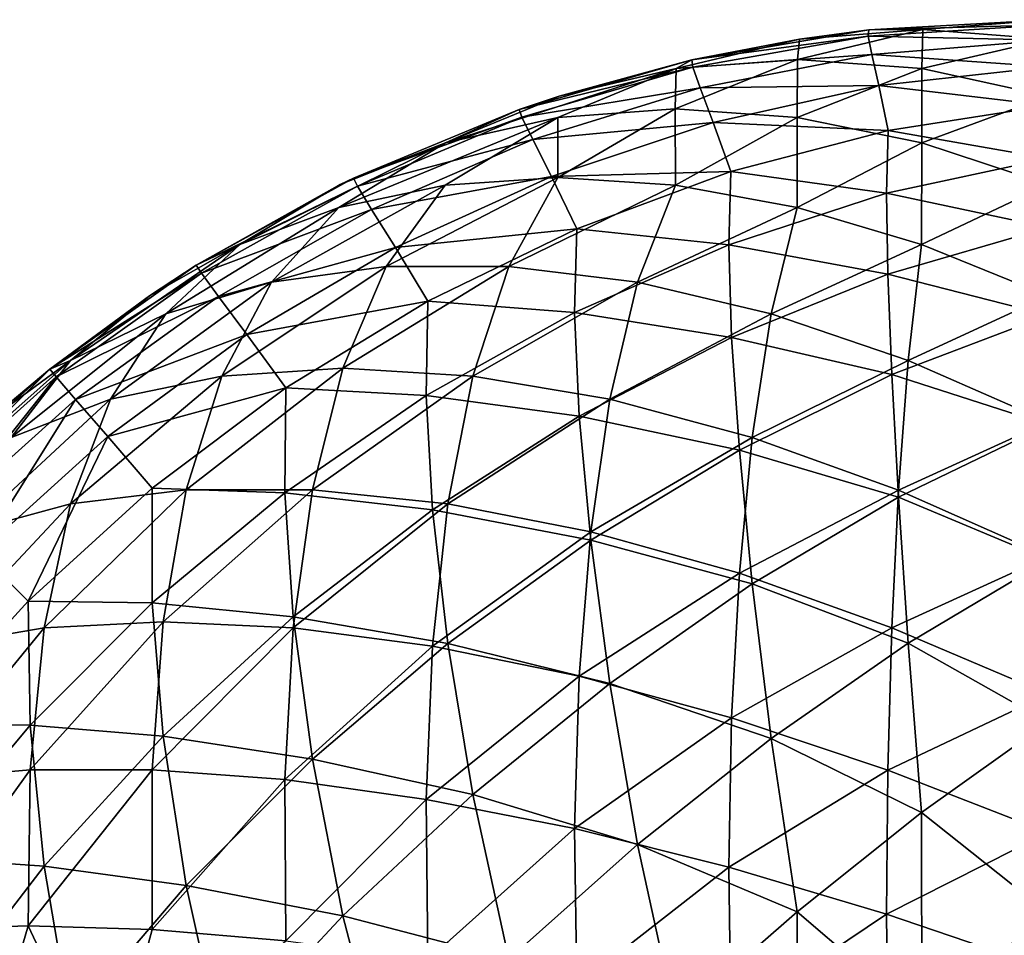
# Model space of a CAD drawing. Extents: x -551 to 551, y -297 to 194.
# Tile 43 of 163: x -550.28 to -549.05, y 193.36 to 194.5. Entities that reach past the tile are written whole.
import ezdxf

# ---------------------------------------------------------------- set-up
doc = ezdxf.new("R2010")
doc.units = 0
doc.header["$LTSCALE"] = 70.117983
for name, color, linetype in [('142', 7, 'CONTINUOUS'), ('149', 7, 'CONTINUOUS'), ('152', 7, 'CONTINUOUS')]:
    doc.layers.add(name, color=color, linetype=linetype)

msp = doc.modelspace()

# ---------------------------------------------------------------- linework, layer by layer
at = {"layer": '142', "color": 7, "linetype": 'CONTINUOUS'}
for points in [[(-549, 194.5, 44.5), (-549, 194.5, 3.5), (-549.2239, 194.4874, 3.5), (-549, 194.5, 44.5)], [(-549, 194.5, 44.5), (-549.2239, 194.4874, 3.5), (-549.2239, 194.4874, 44.5), (-549, 194.5, 44.5)], [(-549.2239, 194.4874, 3.5), (-549.445, 194.4499, 3.5), (-549.2239, 194.4874, 44.5), (-549.2239, 194.4874, 3.5)], [(-549.2239, 194.4874, 44.5), (-549.445, 194.4499, 3.5), (-549.3105, 194.4757, 44.5), (-549.2239, 194.4874, 44.5)], [(-549.3105, 194.4757, 44.5), (-549.445, 194.4499, 3.5), (-549.445, 194.4499, 44.5), (-549.3105, 194.4757, 44.5)], [(-549.445, 194.4499, 3.5), (-549.6606, 194.3878, 3.5), (-549.445, 194.4499, 44.5), (-549.445, 194.4499, 3.5)], [(-549.445, 194.4499, 44.5), (-549.6606, 194.3878, 3.5), (-549.6106, 194.4045, 44.5), (-549.445, 194.4499, 44.5)], [(-549.6106, 194.4045, 44.5), (-549.6606, 194.3878, 3.5), (-549.6606, 194.3878, 44.5), (-549.6106, 194.4045, 44.5)], [(-549.6606, 194.3878, 3.5), (-549.8678, 194.3019, 3.5), (-549.6606, 194.3878, 44.5), (-549.6606, 194.3878, 3.5)], [(-549.6606, 194.3878, 44.5), (-549.8678, 194.3019, 3.5), (-549.8678, 194.3019, 44.5), (-549.6606, 194.3878, 44.5)], [(-549.8678, 194.3019, 3.5), (-550.0641, 194.1934, 3.5), (-549.8678, 194.3019, 44.5), (-549.8678, 194.3019, 3.5)], [(-549.8678, 194.3019, 44.5), (-550.0641, 194.1934, 3.5), (-549.8841, 194.294, 44.5), (-549.8678, 194.3019, 44.5)], [(-549.8841, 194.294, 44.5), (-550.0641, 194.1934, 3.5), (-550.0641, 194.1934, 44.5), (-549.8841, 194.294, 44.5)], [(-550.0641, 194.1934, 3.5), (-550.247, 194.0637, 3.5), (-550.0641, 194.1934, 44.5), (-550.0641, 194.1934, 3.5)], [(-550.0641, 194.1934, 44.5), (-550.247, 194.0637, 3.5), (-550.1226, 194.1553, 44.5), (-550.0641, 194.1934, 44.5)], [(-550.1226, 194.1553, 44.5), (-550.247, 194.0637, 3.5), (-550.247, 194.0637, 44.5), (-550.1226, 194.1553, 44.5)], [(-550.247, 194.0637, 3.5), (-550.4142, 193.9142, 3.5), (-550.247, 194.0637, 44.5), (-550.247, 194.0637, 3.5)], [(-550.247, 194.0637, 44.5), (-550.4142, 193.9142, 3.5), (-550.3255, 193.9977, 44.5), (-550.247, 194.0637, 44.5)]]:
    msp.add_3dface(points, dxfattribs=at)
at = {"layer": '149', "color": 7, "linetype": 'CONTINUOUS'}
for points in [[(-549, 194.5, 3.5), (-549, 194.4937, 3.3408), (-549.2239, 194.4874, 3.5), (-549, 194.5, 3.5)], [(-549.445, 194.4499, 3.5), (-549.2239, 194.4874, 3.5), (-549.2245, 194.4796, 3.3244), (-549.445, 194.4499, 3.5)], [(-549, 194.4937, 3.3408), (-549, 194.4743, 3.1802), (-549.2245, 194.4796, 3.3244), (-549, 194.4937, 3.3408)], [(-549.2239, 194.4874, 3.5), (-549, 194.4937, 3.3408), (-549.2245, 194.4796, 3.3244), (-549.2239, 194.4874, 3.5)], [(-549.4437, 194.4409, 3.31), (-549.445, 194.4499, 3.5), (-549.2245, 194.4796, 3.3244), (-549.4437, 194.4409, 3.31)], [(-549.4437, 194.4409, 3.31), (-549.2245, 194.4796, 3.3244), (-549.2202, 194.4565, 3.1485), (-549.4437, 194.4409, 3.31)], [(-549.2245, 194.4796, 3.3244), (-549, 194.4743, 3.1802), (-549.2202, 194.4565, 3.1485), (-549.2245, 194.4796, 3.3244)], [(-549, 194.4743, 3.1802), (-549, 194.4412, 3.0185), (-549.2202, 194.4565, 3.1485), (-549, 194.4743, 3.1802)], [(-549.6606, 194.3878, 3.5), (-549.445, 194.4499, 3.5), (-549.4437, 194.4409, 3.31), (-549.6606, 194.3878, 3.5)], [(-549.4437, 194.4409, 3.31), (-549.2202, 194.4565, 3.1485), (-549.4346, 194.415, 3.1206), (-549.4437, 194.4409, 3.31)], [(-549.2202, 194.4565, 3.1485), (-549.2112, 194.4177, 2.9729), (-549.4346, 194.415, 3.1206), (-549.2202, 194.4565, 3.1485)], [(-549, 194.4412, 3.0185), (-549.2112, 194.4177, 2.9729), (-549.2202, 194.4565, 3.1485), (-549, 194.4412, 3.0185)], [(-549.6573, 194.3781, 3.298), (-549.6606, 194.3878, 3.5), (-549.4437, 194.4409, 3.31), (-549.6573, 194.3781, 3.298)], [(-549.6573, 194.3781, 3.298), (-549.4437, 194.4409, 3.31), (-549.4346, 194.415, 3.1206), (-549.6573, 194.3781, 3.298)], [(-549, 194.4412, 3.0185), (-549, 194.3929, 2.8544), (-549.2112, 194.4177, 2.9729), (-549, 194.4412, 3.0185)], [(-549.6573, 194.3781, 3.298), (-549.4346, 194.415, 3.1206), (-549.6438, 194.3502, 3.0973), (-549.6573, 194.3781, 3.298)], [(-549.4346, 194.415, 3.1206), (-549.4182, 194.3718, 2.933), (-549.6438, 194.3502, 3.0973), (-549.4346, 194.415, 3.1206)], [(-549.2112, 194.4177, 2.9729), (-549.4182, 194.3718, 2.933), (-549.4346, 194.415, 3.1206), (-549.2112, 194.4177, 2.9729)], [(-549.2112, 194.4177, 2.9729), (-549.1997, 194.3618, 2.7974), (-549.4182, 194.3718, 2.933), (-549.2112, 194.4177, 2.9729)], [(-549, 194.3929, 2.8544), (-549.1997, 194.3618, 2.7974), (-549.2112, 194.4177, 2.9729), (-549, 194.3929, 2.8544)], [(-549.8678, 194.3019, 3.5), (-549.6606, 194.3878, 3.5), (-549.6573, 194.3781, 3.298), (-549.8678, 194.3019, 3.5)], [(-549, 194.3929, 2.8544), (-549, 194.3268, 2.6859), (-549.1997, 194.3618, 2.7974), (-549, 194.3929, 2.8544)], [(-549.8628, 194.2919, 3.2885), (-549.8678, 194.3019, 3.5), (-549.6573, 194.3781, 3.298), (-549.8628, 194.2919, 3.2885)], [(-549.8628, 194.2919, 3.2885), (-549.6573, 194.3781, 3.298), (-549.6438, 194.3502, 3.0973), (-549.8628, 194.2919, 3.2885)], [(-549.4182, 194.3718, 2.933), (-549.6204, 194.3041, 2.8997), (-549.6438, 194.3502, 3.0973), (-549.4182, 194.3718, 2.933)], [(-549.4182, 194.3718, 2.933), (-549.3964, 194.3103, 2.7479), (-549.6204, 194.3041, 2.8997), (-549.4182, 194.3718, 2.933)], [(-549.1997, 194.3618, 2.7974), (-549.3964, 194.3103, 2.7479), (-549.4182, 194.3718, 2.933), (-549.1997, 194.3618, 2.7974)], [(-549.8628, 194.2919, 3.2885), (-549.6438, 194.3502, 3.0973), (-549.8452, 194.263, 3.0788), (-549.8628, 194.2919, 3.2885)], [(-549.6438, 194.3502, 3.0973), (-549.6204, 194.3041, 2.8997), (-549.8452, 194.263, 3.0788), (-549.6438, 194.3502, 3.0973)], [(-549.1997, 194.3618, 2.7974), (-549.2017, 194.2832, 2.6172), (-549.3964, 194.3103, 2.7479), (-549.1997, 194.3618, 2.7974)], [(-549, 194.3268, 2.6859), (-549.2017, 194.2832, 2.6172), (-549.1997, 194.3618, 2.7974), (-549, 194.3268, 2.6859)], [(-549, 194.3268, 2.6859), (-549, 194.2406, 2.5149), (-549.2017, 194.2832, 2.6172), (-549, 194.3268, 2.6859)], [(-550.0641, 194.1934, 3.5), (-549.8678, 194.3019, 3.5), (-549.8628, 194.2919, 3.2885), (-550.0641, 194.1934, 3.5)], [(-549.6204, 194.3041, 2.8997), (-549.8153, 194.2154, 2.8734), (-549.8452, 194.263, 3.0788), (-549.6204, 194.3041, 2.8997)], [(-549.6204, 194.3041, 2.8997), (-549.5888, 194.2389, 2.7067), (-549.8153, 194.2154, 2.8734), (-549.6204, 194.3041, 2.8997)], [(-549.3964, 194.3103, 2.7479), (-549.5888, 194.2389, 2.7067), (-549.6204, 194.3041, 2.8997), (-549.3964, 194.3103, 2.7479)], [(-549.3964, 194.3103, 2.7479), (-549.3989, 194.2187, 2.5582), (-549.5888, 194.2389, 2.7067), (-549.3964, 194.3103, 2.7479)], [(-549.2017, 194.2832, 2.6172), (-549.3989, 194.2187, 2.5582), (-549.3964, 194.3103, 2.7479), (-549.2017, 194.2832, 2.6172)], [(-550.0575, 194.1834, 3.2816), (-550.0641, 194.1934, 3.5), (-549.8628, 194.2919, 3.2885), (-550.0575, 194.1834, 3.2816)], [(-550.0575, 194.1834, 3.2816), (-549.8628, 194.2919, 3.2885), (-549.8452, 194.263, 3.0788), (-550.0575, 194.1834, 3.2816)], [(-549.2017, 194.2832, 2.6172), (-549.2002, 194.1824, 2.4372), (-549.3989, 194.2187, 2.5582), (-549.2017, 194.2832, 2.6172)], [(-549, 194.2406, 2.5149), (-549.2002, 194.1824, 2.4372), (-549.2017, 194.2832, 2.6172), (-549, 194.2406, 2.5149)], [(-550.0575, 194.1834, 3.2816), (-549.8452, 194.263, 3.0788), (-550.0363, 194.1545, 3.0655), (-550.0575, 194.1834, 3.2816)], [(-549.8452, 194.263, 3.0788), (-549.8153, 194.2154, 2.8734), (-550.0363, 194.1545, 3.0655), (-549.8452, 194.263, 3.0788)], [(-549, 194.2406, 2.5149), (-549, 194.131, 2.3425), (-549.2002, 194.1824, 2.4372), (-549, 194.2406, 2.5149)], [(-549.5888, 194.2389, 2.7067), (-549.7747, 194.1485, 2.6741), (-549.8153, 194.2154, 2.8734), (-549.5888, 194.2389, 2.7067)], [(-549.5888, 194.2389, 2.7067), (-549.5914, 194.1342, 2.5102), (-549.7747, 194.1485, 2.6741), (-549.5888, 194.2389, 2.7067)], [(-549.3989, 194.2187, 2.5582), (-549.5914, 194.1342, 2.5102), (-549.5888, 194.2389, 2.7067), (-549.3989, 194.2187, 2.5582)], [(-549.8153, 194.2154, 2.8734), (-550.0008, 194.1067, 2.8544), (-550.0363, 194.1545, 3.0655), (-549.8153, 194.2154, 2.8734)], [(-549.8153, 194.2154, 2.8734), (-549.7747, 194.1485, 2.6741), (-550.0008, 194.1067, 2.8544), (-549.8153, 194.2154, 2.8734)], [(-549.3989, 194.2187, 2.5582), (-549.3953, 194.1033, 2.3717), (-549.5914, 194.1342, 2.5102), (-549.3989, 194.2187, 2.5582)], [(-549.2002, 194.1824, 2.4372), (-549.3953, 194.1033, 2.3717), (-549.3989, 194.2187, 2.5582), (-549.2002, 194.1824, 2.4372)], [(-550.247, 194.0637, 3.5), (-550.0641, 194.1934, 3.5), (-550.0575, 194.1834, 3.2816), (-550.247, 194.0637, 3.5)], [(-550.2391, 194.054, 3.2775), (-550.247, 194.0637, 3.5), (-550.0575, 194.1834, 3.2816), (-550.2391, 194.054, 3.2775)], [(-550.2391, 194.054, 3.2775), (-550.0575, 194.1834, 3.2816), (-550.0363, 194.1545, 3.0655), (-550.2391, 194.054, 3.2775)], [(-549.2002, 194.1824, 2.4372), (-549.1952, 194.0567, 2.2596), (-549.3953, 194.1033, 2.3717), (-549.2002, 194.1824, 2.4372)], [(-549, 194.131, 2.3425), (-549.1952, 194.0567, 2.2596), (-549.2002, 194.1824, 2.4372), (-549, 194.131, 2.3425)], [(-550.2391, 194.054, 3.2775), (-550.0363, 194.1545, 3.0655), (-550.2149, 194.0258, 3.0574), (-550.2391, 194.054, 3.2775)], [(-550.0363, 194.1545, 3.0655), (-550.0008, 194.1067, 2.8544), (-550.2149, 194.0258, 3.0574), (-550.0363, 194.1545, 3.0655)], [(-549.7747, 194.1485, 2.6741), (-549.9522, 194.0401, 2.6506), (-550.0008, 194.1067, 2.8544), (-549.7747, 194.1485, 2.6741)], [(-549.7747, 194.1485, 2.6741), (-549.777, 194.0307, 2.4737), (-549.9522, 194.0401, 2.6506), (-549.7747, 194.1485, 2.6741)], [(-549.5914, 194.1342, 2.5102), (-549.777, 194.0307, 2.4737), (-549.7747, 194.1485, 2.6741), (-549.5914, 194.1342, 2.5102)], [(-549.5914, 194.1342, 2.5102), (-549.5857, 194.0048, 2.3199), (-549.777, 194.0307, 2.4737), (-549.5914, 194.1342, 2.5102)], [(-549.3953, 194.1033, 2.3717), (-549.5857, 194.0048, 2.3199), (-549.5914, 194.1342, 2.5102), (-549.3953, 194.1033, 2.3717)], [(-549, 194.131, 2.3425), (-549, 193.994, 2.1703), (-549.1952, 194.0567, 2.2596), (-549, 194.131, 2.3425)], [(-550.0008, 194.1067, 2.8544), (-550.1746, 193.9793, 2.8429), (-550.2149, 194.0258, 3.0574), (-550.0008, 194.1067, 2.8544)], [(-550.0008, 194.1067, 2.8544), (-549.9522, 194.0401, 2.6506), (-550.1746, 193.9793, 2.8429), (-550.0008, 194.1067, 2.8544)], [(-549.3953, 194.1033, 2.3717), (-549.3856, 193.9625, 2.1914), (-549.5857, 194.0048, 2.3199), (-549.3953, 194.1033, 2.3717)], [(-549.1952, 194.0567, 2.2596), (-549.3856, 193.9625, 2.1914), (-549.3953, 194.1033, 2.3717), (-549.1952, 194.0567, 2.2596)], [(-550.4142, 193.9142, 3.5), (-550.247, 194.0637, 3.5), (-550.4053, 193.9053, 3.2761), (-550.4142, 193.9142, 3.5)], [(-550.4053, 193.9053, 3.2761), (-550.247, 194.0637, 3.5), (-550.2391, 194.054, 3.2775), (-550.4053, 193.9053, 3.2761)], [(-549.1952, 194.0567, 2.2596), (-549.1869, 193.9035, 2.0875), (-549.3856, 193.9625, 2.1914), (-549.1952, 194.0567, 2.2596)], [(-549, 193.994, 2.1703), (-549.1869, 193.9035, 2.0875), (-549.1952, 194.0567, 2.2596), (-549, 193.994, 2.1703)], [(-550.4053, 193.9053, 3.2761), (-550.2391, 194.054, 3.2775), (-550.3787, 193.8787, 3.0547), (-550.4053, 193.9053, 3.2761)], [(-550.2391, 194.054, 3.2775), (-550.2149, 194.0258, 3.0574), (-550.3787, 193.8787, 3.0547), (-550.2391, 194.054, 3.2775)], [(-549.9522, 194.0401, 2.6506), (-550.1192, 193.9148, 2.6364), (-550.1746, 193.9793, 2.8429), (-549.9522, 194.0401, 2.6506)], [(-549.9522, 194.0401, 2.6506), (-549.9536, 193.9093, 2.4491), (-550.1192, 193.9148, 2.6364), (-549.9522, 194.0401, 2.6506)], [(-549.777, 194.0307, 2.4737), (-549.9536, 193.9093, 2.4491), (-549.9522, 194.0401, 2.6506), (-549.777, 194.0307, 2.4737)], [(-549.777, 194.0307, 2.4737), (-549.7689, 193.8879, 2.2824), (-549.9536, 193.9093, 2.4491), (-549.777, 194.0307, 2.4737)], [(-549.5857, 194.0048, 2.3199), (-549.7689, 193.8879, 2.2824), (-549.777, 194.0307, 2.4737), (-549.5857, 194.0048, 2.3199)], [(-550.2149, 194.0258, 3.0574), (-550.3347, 193.8347, 2.839), (-550.3787, 193.8787, 3.0547), (-550.2149, 194.0258, 3.0574)], [(-550.1746, 193.9793, 2.8429), (-550.3347, 193.8347, 2.839), (-550.2149, 194.0258, 3.0574), (-550.1746, 193.9793, 2.8429)], [(-549.5857, 194.0048, 2.3199), (-549.5712, 193.8501, 2.1396), (-549.7689, 193.8879, 2.2824), (-549.5857, 194.0048, 2.3199)], [(-549.3856, 193.9625, 2.1914), (-549.5712, 193.8501, 2.1396), (-549.5857, 194.0048, 2.3199), (-549.3856, 193.9625, 2.1914)], [(-549, 193.994, 2.1703), (-549, 193.8255, 2.0023), (-549.1869, 193.9035, 2.0875), (-549, 193.994, 2.1703)], [(-550.1746, 193.9793, 2.8429), (-550.274, 193.774, 2.6316), (-550.3347, 193.8347, 2.839), (-550.1746, 193.9793, 2.8429)], [(-550.1192, 193.9148, 2.6364), (-550.274, 193.774, 2.6316), (-550.1746, 193.9793, 2.8429), (-550.1192, 193.9148, 2.6364)], [(-549.3856, 193.9625, 2.1914), (-549.3694, 193.7953, 2.0216), (-549.5712, 193.8501, 2.1396), (-549.3856, 193.9625, 2.1914)], [(-549.1869, 193.9035, 2.0875), (-549.3694, 193.7953, 2.0216), (-549.3856, 193.9625, 2.1914), (-549.1869, 193.9035, 2.0875)], [(-550.1192, 193.9148, 2.6364), (-550.1191, 193.7716, 2.4367), (-550.274, 193.774, 2.6316), (-550.1192, 193.9148, 2.6364)], [(-549.9536, 193.9093, 2.4491), (-550.1191, 193.7716, 2.4367), (-550.1192, 193.9148, 2.6364), (-549.9536, 193.9093, 2.4491)], [(-549.9536, 193.9093, 2.4491), (-549.9428, 193.7542, 2.2597), (-550.1191, 193.7716, 2.4367), (-549.9536, 193.9093, 2.4491)], [(-549.7689, 193.8879, 2.2824), (-549.9428, 193.7542, 2.2597), (-549.9536, 193.9093, 2.4491), (-549.7689, 193.8879, 2.2824)], [(-549.1869, 193.9035, 2.0875), (-549.1749, 193.7212, 1.9258), (-549.3694, 193.7953, 2.0216), (-549.1869, 193.9035, 2.0875)], [(-549, 193.8255, 2.0023), (-549.1749, 193.7212, 1.9258), (-549.1869, 193.9035, 2.0875), (-549, 193.8255, 2.0023)], [(-549.7689, 193.8879, 2.2824), (-549.7497, 193.721, 2.1046), (-549.9428, 193.7542, 2.2597), (-549.7689, 193.8879, 2.2824)], [(-549.5712, 193.8501, 2.1396), (-549.7497, 193.721, 2.1046), (-549.7689, 193.8879, 2.2824), (-549.5712, 193.8501, 2.1396)], [(-549.5712, 193.8501, 2.1396), (-549.5474, 193.671, 1.9739), (-549.7497, 193.721, 2.1046), (-549.5712, 193.8501, 2.1396)], [(-549.3694, 193.7953, 2.0216), (-549.5474, 193.671, 1.9739), (-549.5712, 193.8501, 2.1396), (-549.3694, 193.7953, 2.0216)], [(-550.274, 193.774, 2.6316), (-550.4148, 193.6192, 2.6364), (-550.3347, 193.8347, 2.839), (-550.274, 193.774, 2.6316)], [(-549, 193.8255, 2.0023), (-549, 193.6226, 1.8447), (-549.1749, 193.7212, 1.9258), (-549, 193.8255, 2.0023)], [(-549.3694, 193.7953, 2.0216), (-549.3458, 193.6021, 1.8673), (-549.5474, 193.671, 1.9739), (-549.3694, 193.7953, 2.0216)], [(-549.1749, 193.7212, 1.9258), (-549.3458, 193.6021, 1.8673), (-549.3694, 193.7953, 2.0216), (-549.1749, 193.7212, 1.9258)], [(-550.274, 193.774, 2.6316), (-550.2716, 193.6191, 2.4367), (-550.4148, 193.6192, 2.6364), (-550.274, 193.774, 2.6316)], [(-550.1191, 193.7716, 2.4367), (-550.2716, 193.6191, 2.4367), (-550.274, 193.774, 2.6316), (-550.1191, 193.7716, 2.4367)], [(-550.1191, 193.7716, 2.4367), (-550.1052, 193.6052, 2.2521), (-550.2716, 193.6191, 2.4367), (-550.1191, 193.7716, 2.4367)], [(-549.9428, 193.7542, 2.2597), (-550.1052, 193.6052, 2.2521), (-550.1191, 193.7716, 2.4367), (-549.9428, 193.7542, 2.2597)], [(-549.9428, 193.7542, 2.2597), (-549.9189, 193.5766, 2.087), (-550.1052, 193.6052, 2.2521), (-549.9428, 193.7542, 2.2597)], [(-549.7497, 193.721, 2.1046), (-549.9189, 193.5766, 2.087), (-549.9428, 193.7542, 2.2597), (-549.7497, 193.721, 2.1046)], [(-549.7497, 193.721, 2.1046), (-549.7186, 193.5323, 1.945), (-549.9189, 193.5766, 2.087), (-549.7497, 193.721, 2.1046)], [(-549.5474, 193.671, 1.9739), (-549.7186, 193.5323, 1.945), (-549.7497, 193.721, 2.1046), (-549.5474, 193.671, 1.9739)], [(-549.1749, 193.7212, 1.9258), (-549.1581, 193.5097, 1.7808), (-549.3458, 193.6021, 1.8673), (-549.1749, 193.7212, 1.9258)], [(-549, 193.6226, 1.8447), (-549.1581, 193.5097, 1.7808), (-549.1749, 193.7212, 1.9258), (-549, 193.6226, 1.8447)], [(-549.5474, 193.671, 1.9739), (-549.5128, 193.4701, 1.8279), (-549.7186, 193.5323, 1.945), (-549.5474, 193.671, 1.9739)], [(-549.3458, 193.6021, 1.8673), (-549.5128, 193.4701, 1.8279), (-549.5474, 193.671, 1.9739), (-549.3458, 193.6021, 1.8673)], [(-550.2716, 193.6191, 2.4367), (-550.4093, 193.4536, 2.4491), (-550.4148, 193.6192, 2.6364), (-550.2716, 193.6191, 2.4367)], [(-550.2716, 193.6191, 2.4367), (-550.2542, 193.4428, 2.2597), (-550.4093, 193.4536, 2.4491), (-550.2716, 193.6191, 2.4367)], [(-550.1052, 193.6052, 2.2521), (-550.2542, 193.4428, 2.2597), (-550.2716, 193.6191, 2.4367), (-550.1052, 193.6052, 2.2521)], [(-549, 193.6226, 1.8447), (-549, 193.3841, 1.706), (-549.1581, 193.5097, 1.7808), (-549, 193.6226, 1.8447)], [(-550.1052, 193.6052, 2.2521), (-550.0766, 193.4189, 2.087), (-550.2542, 193.4428, 2.2597), (-550.1052, 193.6052, 2.2521)], [(-549.9189, 193.5766, 2.087), (-550.0766, 193.4189, 2.087), (-550.1052, 193.6052, 2.2521), (-549.9189, 193.5766, 2.087)], [(-549.3458, 193.6021, 1.8673), (-549.3133, 193.386, 1.7345), (-549.5128, 193.4701, 1.8279), (-549.3458, 193.6021, 1.8673)], [(-549.1581, 193.5097, 1.7808), (-549.3133, 193.386, 1.7345), (-549.3458, 193.6021, 1.8673), (-549.1581, 193.5097, 1.7808)], [(-549.9189, 193.5766, 2.087), (-549.8809, 193.3809, 1.9354), (-550.0766, 193.4189, 2.087), (-549.9189, 193.5766, 2.087)], [(-549.7186, 193.5323, 1.945), (-549.8809, 193.3809, 1.9354), (-549.9189, 193.5766, 2.087), (-549.7186, 193.5323, 1.945)], [(-549.7186, 193.5323, 1.945), (-549.6737, 193.3268, 1.8081), (-549.8809, 193.3809, 1.9354), (-549.7186, 193.5323, 1.945)], [(-549.5128, 193.4701, 1.8279), (-549.6737, 193.3268, 1.8081), (-549.7186, 193.5323, 1.945), (-549.5128, 193.4701, 1.8279)], [(-549.1581, 193.5097, 1.7808), (-549.1578, 193.2526, 1.6537), (-549.3133, 193.386, 1.7345), (-549.1581, 193.5097, 1.7808)], [(-549, 193.3841, 1.706), (-549.1578, 193.2526, 1.6537), (-549.1581, 193.5097, 1.7808), (-549, 193.3841, 1.706)], [(-549.5128, 193.4701, 1.8279), (-549.4652, 193.2531, 1.7065), (-549.6737, 193.3268, 1.8081), (-549.5128, 193.4701, 1.8279)], [(-549.3133, 193.386, 1.7345), (-549.4652, 193.2531, 1.7065), (-549.5128, 193.4701, 1.8279), (-549.3133, 193.386, 1.7345)], [(-550.2542, 193.4428, 2.2597), (-550.3879, 193.2689, 2.2824), (-550.4093, 193.4536, 2.4491), (-550.2542, 193.4428, 2.2597)], [(-550.2542, 193.4428, 2.2597), (-550.221, 193.2497, 2.1046), (-550.3879, 193.2689, 2.2824), (-550.2542, 193.4428, 2.2597)], [(-550.0766, 193.4189, 2.087), (-550.221, 193.2497, 2.1046), (-550.2542, 193.4428, 2.2597), (-550.0766, 193.4189, 2.087)], [(-550.0766, 193.4189, 2.087), (-550.0323, 193.2186, 1.945), (-550.221, 193.2497, 2.1046), (-550.0766, 193.4189, 2.087)], [(-549.8809, 193.3809, 1.9354), (-550.0323, 193.2186, 1.945), (-550.0766, 193.4189, 2.087), (-549.8809, 193.3809, 1.9354)], [(-549.8809, 193.3809, 1.9354), (-549.8268, 193.1737, 1.8081), (-550.0323, 193.2186, 1.945), (-549.8809, 193.3809, 1.9354)], [(-549.6737, 193.3268, 1.8081), (-549.8268, 193.1737, 1.8081), (-549.8809, 193.3809, 1.9354), (-549.6737, 193.3268, 1.8081)], [(-549.3133, 193.386, 1.7345), (-549.3134, 193.1125, 1.6221), (-549.4652, 193.2531, 1.7065), (-549.3133, 193.386, 1.7345)], [(-549.1578, 193.2526, 1.6537), (-549.3134, 193.1125, 1.6221), (-549.3133, 193.386, 1.7345), (-549.1578, 193.2526, 1.6537)], [(-549, 193.3841, 1.706), (-549, 193.1106, 1.5955), (-549.1578, 193.2526, 1.6537), (-549, 193.3841, 1.706)]]:
    msp.add_3dface(points, dxfattribs=at)
at = {"layer": '152', "color": 7, "linetype": 'CONTINUOUS'}
for points in [[(-549, 194.5, 44.5), (-549.2239, 194.4874, 44.5), (-549.1564, 194.4877, 44.6564), (-549, 194.5, 44.5)], [(-549, 194.4757, 44.8105), (-549, 194.5, 44.5), (-549.1564, 194.4877, 44.6564), (-549, 194.4757, 44.8105)], [(-549.3105, 194.4757, 44.5), (-549.313, 194.4504, 44.813), (-549.1564, 194.4877, 44.6564), (-549.3105, 194.4757, 44.5)], [(-549.313, 194.4504, 44.813), (-549.1577, 194.4389, 44.9646), (-549.1564, 194.4877, 44.6564), (-549.313, 194.4504, 44.813)], [(-549.2239, 194.4874, 44.5), (-549.3105, 194.4757, 44.5), (-549.1564, 194.4877, 44.6564), (-549.2239, 194.4874, 44.5)], [(-549.1577, 194.4389, 44.9646), (-549, 194.4757, 44.8105), (-549.1564, 194.4877, 44.6564), (-549.1577, 194.4389, 44.9646)], [(-549.3105, 194.4757, 44.5), (-549.445, 194.4499, 44.5), (-549.4646, 194.4389, 44.6577), (-549.3105, 194.4757, 44.5)], [(-549.3105, 194.4757, 44.5), (-549.4646, 194.4389, 44.6577), (-549.313, 194.4504, 44.813), (-549.3105, 194.4757, 44.5)], [(-549, 194.4045, 45.1106), (-549, 194.4757, 44.8105), (-549.1577, 194.4389, 44.9646), (-549, 194.4045, 45.1106)], [(-549.445, 194.4499, 44.5), (-549.6106, 194.4045, 44.5), (-549.4646, 194.4389, 44.6577), (-549.445, 194.4499, 44.5)], [(-549.4656, 194.3885, 44.9656), (-549.3134, 194.3779, 45.1125), (-549.313, 194.4504, 44.813), (-549.4656, 194.3885, 44.9656)], [(-549.4646, 194.4389, 44.6577), (-549.4656, 194.3885, 44.9656), (-549.313, 194.4504, 44.813), (-549.4646, 194.4389, 44.6577)], [(-549.313, 194.4504, 44.813), (-549.3134, 194.3779, 45.1125), (-549.1577, 194.4389, 44.9646), (-549.313, 194.4504, 44.813)], [(-549.6106, 194.4045, 44.5), (-549.7526, 194.3463, 44.6578), (-549.4646, 194.4389, 44.6577), (-549.6106, 194.4045, 44.5)], [(-549.7526, 194.3463, 44.6578), (-549.6125, 194.3779, 44.8134), (-549.4646, 194.4389, 44.6577), (-549.7526, 194.3463, 44.6578)], [(-549.6125, 194.3779, 44.8134), (-549.4656, 194.3885, 44.9656), (-549.4646, 194.4389, 44.6577), (-549.6125, 194.3779, 44.8134)], [(-549.3134, 194.3779, 45.1125), (-549.1578, 194.3463, 45.2526), (-549.1577, 194.4389, 44.9646), (-549.3134, 194.3779, 45.1125)], [(-549.1578, 194.3463, 45.2526), (-549, 194.4045, 45.1106), (-549.1577, 194.4389, 44.9646), (-549.1578, 194.3463, 45.2526)], [(-549.6106, 194.4045, 44.5), (-549.6606, 194.3878, 44.5), (-549.7526, 194.3463, 44.6578), (-549.6106, 194.4045, 44.5)], [(-549, 194.294, 45.3841), (-549, 194.4045, 45.1106), (-549.1578, 194.3463, 45.2526), (-549, 194.294, 45.3841)], [(-549.6606, 194.3878, 44.5), (-549.8678, 194.3019, 44.5), (-549.7526, 194.3463, 44.6578), (-549.6606, 194.3878, 44.5)], [(-549.6125, 194.3779, 44.8134), (-549.6123, 194.3028, 45.1123), (-549.4656, 194.3885, 44.9656), (-549.6125, 194.3779, 44.8134)], [(-549.6123, 194.3028, 45.1123), (-549.4652, 194.2935, 45.2531), (-549.4656, 194.3885, 44.9656), (-549.6123, 194.3028, 45.1123)], [(-549.4656, 194.3885, 44.9656), (-549.4652, 194.2935, 45.2531), (-549.3134, 194.3779, 45.1125), (-549.4656, 194.3885, 44.9656)], [(-549.886, 194.2655, 44.8133), (-549.7531, 194.2935, 44.9652), (-549.6125, 194.3779, 44.8134), (-549.886, 194.2655, 44.8133)], [(-549.7526, 194.3463, 44.6578), (-549.886, 194.2655, 44.8133), (-549.6125, 194.3779, 44.8134), (-549.7526, 194.3463, 44.6578)], [(-549.7531, 194.2935, 44.9652), (-549.6123, 194.3028, 45.1123), (-549.6125, 194.3779, 44.8134), (-549.7531, 194.2935, 44.9652)], [(-549.4652, 194.2935, 45.2531), (-549.3133, 194.2655, 45.386), (-549.3134, 194.3779, 45.1125), (-549.4652, 194.2935, 45.2531)], [(-549.3134, 194.3779, 45.1125), (-549.3133, 194.2655, 45.386), (-549.1578, 194.3463, 45.2526), (-549.3134, 194.3779, 45.1125)], [(-549.8841, 194.294, 44.5), (-550.0097, 194.2192, 44.6581), (-549.7526, 194.3463, 44.6578), (-549.8841, 194.294, 44.5)], [(-550.0097, 194.2192, 44.6581), (-549.886, 194.2655, 44.8133), (-549.7526, 194.3463, 44.6578), (-550.0097, 194.2192, 44.6581)], [(-549.8678, 194.3019, 44.5), (-549.8841, 194.294, 44.5), (-549.7526, 194.3463, 44.6578), (-549.8678, 194.3019, 44.5)], [(-549.3133, 194.2655, 45.386), (-549.1581, 194.2192, 45.5097), (-549.1578, 194.3463, 45.2526), (-549.3133, 194.2655, 45.386)], [(-549.1581, 194.2192, 45.5097), (-549, 194.294, 45.3841), (-549.1578, 194.3463, 45.2526), (-549.1581, 194.2192, 45.5097)], [(-549.8268, 194.1919, 45.1737), (-549.6737, 194.1919, 45.3268), (-549.6123, 194.3028, 45.1123), (-549.8268, 194.1919, 45.1737)], [(-549.7531, 194.2935, 44.9652), (-549.8268, 194.1919, 45.1737), (-549.6123, 194.3028, 45.1123), (-549.7531, 194.2935, 44.9652)], [(-549.6123, 194.3028, 45.1123), (-549.6737, 194.1919, 45.3268), (-549.4652, 194.2935, 45.2531), (-549.6123, 194.3028, 45.1123)], [(-549.8841, 194.294, 44.5), (-550.0641, 194.1934, 44.5), (-550.0097, 194.2192, 44.6581), (-549.8841, 194.294, 44.5)], [(-549.9701, 194.1721, 45.0128), (-549.8268, 194.1919, 45.1737), (-549.7531, 194.2935, 44.9652), (-549.9701, 194.1721, 45.0128)], [(-549.886, 194.2655, 44.8133), (-549.9701, 194.1721, 45.0128), (-549.7531, 194.2935, 44.9652), (-549.886, 194.2655, 44.8133)], [(-549.6737, 194.1919, 45.3268), (-549.5128, 194.1721, 45.4701), (-549.4652, 194.2935, 45.2531), (-549.6737, 194.1919, 45.3268)], [(-549.4652, 194.2935, 45.2531), (-549.5128, 194.1721, 45.4701), (-549.3133, 194.2655, 45.386), (-549.4652, 194.2935, 45.2531)], [(-549, 194.1553, 45.6226), (-549, 194.294, 45.3841), (-549.1581, 194.2192, 45.5097), (-549, 194.1553, 45.6226)], [(-550.1021, 194.1327, 44.8458), (-549.9701, 194.1721, 45.0128), (-549.886, 194.2655, 44.8133), (-550.1021, 194.1327, 44.8458)], [(-550.0097, 194.2192, 44.6581), (-550.1021, 194.1327, 44.8458), (-549.886, 194.2655, 44.8133), (-550.0097, 194.2192, 44.6581)], [(-549.5128, 194.1721, 45.4701), (-549.3458, 194.1327, 45.6021), (-549.3133, 194.2655, 45.386), (-549.5128, 194.1721, 45.4701)], [(-549.3133, 194.2655, 45.386), (-549.3458, 194.1327, 45.6021), (-549.1581, 194.2192, 45.5097), (-549.3133, 194.2655, 45.386)], [(-550.1226, 194.1553, 44.5), (-550.2212, 194.0742, 44.6749), (-550.0097, 194.2192, 44.6581), (-550.1226, 194.1553, 44.5)], [(-550.2212, 194.0742, 44.6749), (-550.1021, 194.1327, 44.8458), (-550.0097, 194.2192, 44.6581), (-550.2212, 194.0742, 44.6749)], [(-550.0641, 194.1934, 44.5), (-550.1226, 194.1553, 44.5), (-550.0097, 194.2192, 44.6581), (-550.0641, 194.1934, 44.5)], [(-549.3458, 194.1327, 45.6021), (-549.1749, 194.0742, 45.7212), (-549.1581, 194.2192, 45.5097), (-549.3458, 194.1327, 45.6021)], [(-549.1749, 194.0742, 45.7212), (-549, 194.1553, 45.6226), (-549.1581, 194.2192, 45.5097), (-549.1749, 194.0742, 45.7212)], [(-550.0323, 194.055, 45.2186), (-549.8809, 194.0646, 45.3809), (-549.8268, 194.1919, 45.1737), (-550.0323, 194.055, 45.2186)], [(-549.9701, 194.1721, 45.0128), (-550.0323, 194.055, 45.2186), (-549.8268, 194.1919, 45.1737), (-549.9701, 194.1721, 45.0128)], [(-549.8809, 194.0646, 45.3809), (-549.7186, 194.055, 45.5323), (-549.6737, 194.1919, 45.3268), (-549.8809, 194.0646, 45.3809)], [(-549.8268, 194.1919, 45.1737), (-549.8809, 194.0646, 45.3809), (-549.6737, 194.1919, 45.3268), (-549.8268, 194.1919, 45.1737)], [(-549.6737, 194.1919, 45.3268), (-549.7186, 194.055, 45.5323), (-549.5128, 194.1721, 45.4701), (-549.6737, 194.1919, 45.3268)], [(-550.171, 194.0261, 45.0474), (-550.0323, 194.055, 45.2186), (-549.9701, 194.1721, 45.0128), (-550.171, 194.0261, 45.0474)], [(-550.1021, 194.1327, 44.8458), (-550.171, 194.0261, 45.0474), (-549.9701, 194.1721, 45.0128), (-550.1021, 194.1327, 44.8458)], [(-549.7186, 194.055, 45.5323), (-549.5474, 194.0261, 45.671), (-549.5128, 194.1721, 45.4701), (-549.7186, 194.055, 45.5323)], [(-549.5128, 194.1721, 45.4701), (-549.5474, 194.0261, 45.671), (-549.3458, 194.1327, 45.6021), (-549.5128, 194.1721, 45.4701)], [(-550.1226, 194.1553, 44.5), (-550.247, 194.0637, 44.5), (-550.2212, 194.0742, 44.6749), (-550.1226, 194.1553, 44.5)], [(-549, 193.9977, 45.8255), (-549, 194.1553, 45.6226), (-549.1749, 194.0742, 45.7212), (-549, 193.9977, 45.8255)], [(-550.2953, 193.9784, 44.8694), (-550.171, 194.0261, 45.0474), (-550.1021, 194.1327, 44.8458), (-550.2953, 193.9784, 44.8694)], [(-550.2212, 194.0742, 44.6749), (-550.2953, 193.9784, 44.8694), (-550.1021, 194.1327, 44.8458), (-550.2212, 194.0742, 44.6749)], [(-549.5474, 194.0261, 45.671), (-549.3694, 193.9784, 45.7953), (-549.3458, 194.1327, 45.6021), (-549.5474, 194.0261, 45.671)], [(-549.3458, 194.1327, 45.6021), (-549.3694, 193.9784, 45.7953), (-549.1749, 194.0742, 45.7212), (-549.3458, 194.1327, 45.6021)], [(-550.3255, 193.9977, 44.5), (-550.4035, 193.9125, 44.6869), (-550.2212, 194.0742, 44.6749), (-550.3255, 193.9977, 44.5)], [(-550.4035, 193.9125, 44.6869), (-550.2953, 193.9784, 44.8694), (-550.2212, 194.0742, 44.6749), (-550.4035, 193.9125, 44.6869)], [(-550.247, 194.0637, 44.5), (-550.3255, 193.9977, 44.5), (-550.2212, 194.0742, 44.6749), (-550.247, 194.0637, 44.5)], [(-549.3694, 193.9784, 45.7953), (-549.1869, 193.9125, 45.9035), (-549.1749, 194.0742, 45.7212), (-549.3694, 193.9784, 45.7953)], [(-549.1869, 193.9125, 45.9035), (-549, 193.9977, 45.8255), (-549.1749, 194.0742, 45.7212), (-549.1869, 193.9125, 45.9035)], [(-550.221, 193.8954, 45.2497), (-550.0766, 193.913, 45.4189), (-550.0323, 194.055, 45.2186), (-550.221, 193.8954, 45.2497)], [(-550.171, 194.0261, 45.0474), (-550.221, 193.8954, 45.2497), (-550.0323, 194.055, 45.2186), (-550.171, 194.0261, 45.0474)], [(-550.0766, 193.913, 45.4189), (-549.9189, 193.913, 45.5766), (-549.8809, 194.0646, 45.3809), (-550.0766, 193.913, 45.4189)], [(-550.0323, 194.055, 45.2186), (-550.0766, 193.913, 45.4189), (-549.8809, 194.0646, 45.3809), (-550.0323, 194.055, 45.2186)], [(-549.8809, 194.0646, 45.3809), (-549.9189, 193.913, 45.5766), (-549.7186, 194.055, 45.5323), (-549.8809, 194.0646, 45.3809)], [(-549.9189, 193.913, 45.5766), (-549.7497, 193.8954, 45.721), (-549.7186, 194.055, 45.5323), (-549.9189, 193.913, 45.5766)], [(-549.7186, 194.055, 45.5323), (-549.7497, 193.8954, 45.721), (-549.5474, 194.0261, 45.671), (-549.7186, 194.055, 45.5323)], [(-550.3501, 193.8604, 45.0712), (-550.221, 193.8954, 45.2497), (-550.171, 194.0261, 45.0474), (-550.3501, 193.8604, 45.0712)], [(-550.2953, 193.9784, 44.8694), (-550.3501, 193.8604, 45.0712), (-550.171, 194.0261, 45.0474), (-550.2953, 193.9784, 44.8694)], [(-549.7497, 193.8954, 45.721), (-549.5712, 193.8604, 45.8501), (-549.5474, 194.0261, 45.671), (-549.7497, 193.8954, 45.721)], [(-549.5474, 194.0261, 45.671), (-549.5712, 193.8604, 45.8501), (-549.3694, 193.9784, 45.7953), (-549.5474, 194.0261, 45.671)], [(-549, 193.8297, 45.994), (-549, 193.9977, 45.8255), (-549.1869, 193.9125, 45.9035), (-549, 193.8297, 45.994)], [(-549.5712, 193.8604, 45.8501), (-549.3856, 193.8086, 45.9625), (-549.3694, 193.9784, 45.7953), (-549.5712, 193.8604, 45.8501)], [(-549.3694, 193.9784, 45.7953), (-549.3856, 193.8086, 45.9625), (-549.1869, 193.9125, 45.9035), (-549.3694, 193.9784, 45.7953)], [(-550.2542, 193.7403, 45.4428), (-550.1052, 193.7479, 45.6052), (-550.0766, 193.913, 45.4189), (-550.2542, 193.7403, 45.4428)], [(-550.221, 193.8954, 45.2497), (-550.2542, 193.7403, 45.4428), (-550.0766, 193.913, 45.4189), (-550.221, 193.8954, 45.2497)], [(-550.1052, 193.7479, 45.6052), (-549.9428, 193.7403, 45.7542), (-549.9189, 193.913, 45.5766), (-550.1052, 193.7479, 45.6052)], [(-550.0766, 193.913, 45.4189), (-550.1052, 193.7479, 45.6052), (-549.9189, 193.913, 45.5766), (-550.0766, 193.913, 45.4189)], [(-549.9189, 193.913, 45.5766), (-549.9428, 193.7403, 45.7542), (-549.7497, 193.8954, 45.721), (-549.9189, 193.913, 45.5766)], [(-549.3856, 193.8086, 45.9625), (-549.1952, 193.7404, 46.0567), (-549.1869, 193.9125, 45.9035), (-549.3856, 193.8086, 45.9625)], [(-549.1952, 193.7404, 46.0567), (-549, 193.8297, 45.994), (-549.1869, 193.9125, 45.9035), (-549.1952, 193.7404, 46.0567)], [(-550.3879, 193.7176, 45.2689), (-550.2542, 193.7403, 45.4428), (-550.221, 193.8954, 45.2497), (-550.3879, 193.7176, 45.2689)], [(-550.3501, 193.8604, 45.0712), (-550.3879, 193.7176, 45.2689), (-550.221, 193.8954, 45.2497), (-550.3501, 193.8604, 45.0712)], [(-549.9428, 193.7403, 45.7542), (-549.7689, 193.7176, 45.8879), (-549.7497, 193.8954, 45.721), (-549.9428, 193.7403, 45.7542)], [(-549.7497, 193.8954, 45.721), (-549.7689, 193.7176, 45.8879), (-549.5712, 193.8604, 45.8501), (-549.7497, 193.8954, 45.721)], [(-549.7689, 193.7176, 45.8879), (-549.5857, 193.6801, 46.0048), (-549.5712, 193.8604, 45.8501), (-549.7689, 193.7176, 45.8879)], [(-549.5712, 193.8604, 45.8501), (-549.5857, 193.6801, 46.0048), (-549.3856, 193.8086, 45.9625), (-549.5712, 193.8604, 45.8501)], [(-549, 193.6575, 46.131), (-549, 193.8297, 45.994), (-549.1952, 193.7404, 46.0567), (-549, 193.6575, 46.131)], [(-549.5857, 193.6801, 46.0048), (-549.3953, 193.6283, 46.1033), (-549.3856, 193.8086, 45.9625), (-549.5857, 193.6801, 46.0048)], [(-549.3856, 193.8086, 45.9625), (-549.3953, 193.6283, 46.1033), (-549.1952, 193.7404, 46.0567), (-549.3856, 193.8086, 45.9625)], [(-550.2716, 193.5633, 45.6191), (-550.1191, 193.5633, 45.7716), (-550.1052, 193.7479, 45.6052), (-550.2716, 193.5633, 45.6191)], [(-550.2542, 193.7403, 45.4428), (-550.2716, 193.5633, 45.6191), (-550.1052, 193.7479, 45.6052), (-550.2542, 193.7403, 45.4428)], [(-550.1052, 193.7479, 45.6052), (-550.1191, 193.5633, 45.7716), (-549.9428, 193.7403, 45.7542), (-550.1052, 193.7479, 45.6052)], [(-550.4093, 193.5509, 45.4536), (-550.2716, 193.5633, 45.6191), (-550.2542, 193.7403, 45.4428), (-550.4093, 193.5509, 45.4536)], [(-550.3879, 193.7176, 45.2689), (-550.4093, 193.5509, 45.4536), (-550.2542, 193.7403, 45.4428), (-550.3879, 193.7176, 45.2689)], [(-550.1191, 193.5633, 45.7716), (-549.9536, 193.5509, 45.9093), (-549.9428, 193.7403, 45.7542), (-550.1191, 193.5633, 45.7716)], [(-549.9428, 193.7403, 45.7542), (-549.9536, 193.5509, 45.9093), (-549.7689, 193.7176, 45.8879), (-549.9428, 193.7403, 45.7542)], [(-549.3953, 193.6283, 46.1033), (-549.2002, 193.5628, 46.1824), (-549.1952, 193.7404, 46.0567), (-549.3953, 193.6283, 46.1033)], [(-549.2002, 193.5628, 46.1824), (-549, 193.6575, 46.131), (-549.1952, 193.7404, 46.0567), (-549.2002, 193.5628, 46.1824)], [(-549.9536, 193.5509, 45.9093), (-549.777, 193.5263, 46.0307), (-549.7689, 193.7176, 45.8879), (-549.9536, 193.5509, 45.9093)], [(-549.7689, 193.7176, 45.8879), (-549.777, 193.5263, 46.0307), (-549.5857, 193.6801, 46.0048), (-549.7689, 193.7176, 45.8879)], [(-549.777, 193.5263, 46.0307), (-549.5914, 193.4898, 46.1342), (-549.5857, 193.6801, 46.0048), (-549.777, 193.5263, 46.0307)], [(-549.5857, 193.6801, 46.0048), (-549.5914, 193.4898, 46.1342), (-549.3953, 193.6283, 46.1033), (-549.5857, 193.6801, 46.0048)], [(-549, 193.4851, 46.2406), (-549, 193.6575, 46.131), (-549.2002, 193.5628, 46.1824), (-549, 193.4851, 46.2406)], [(-549.5914, 193.4898, 46.1342), (-549.3989, 193.4418, 46.2187), (-549.3953, 193.6283, 46.1033), (-549.5914, 193.4898, 46.1342)], [(-549.3953, 193.6283, 46.1033), (-549.3989, 193.4418, 46.2187), (-549.2002, 193.5628, 46.1824), (-549.3953, 193.6283, 46.1033)], [(-550.4148, 193.3636, 45.6192), (-550.274, 193.3684, 45.774), (-550.2716, 193.5633, 45.6191), (-550.4148, 193.3636, 45.6192)], [(-550.4093, 193.5509, 45.4536), (-550.4148, 193.3636, 45.6192), (-550.2716, 193.5633, 45.6191), (-550.4093, 193.5509, 45.4536)], [(-550.274, 193.3684, 45.774), (-550.1192, 193.3636, 45.9148), (-550.1191, 193.5633, 45.7716), (-550.274, 193.3684, 45.774)], [(-550.2716, 193.5633, 45.6191), (-550.274, 193.3684, 45.774), (-550.1191, 193.5633, 45.7716), (-550.2716, 193.5633, 45.6191)], [(-550.1191, 193.5633, 45.7716), (-550.1192, 193.3636, 45.9148), (-549.9536, 193.5509, 45.9093), (-550.1191, 193.5633, 45.7716)], [(-549.3989, 193.4418, 46.2187), (-549.2017, 193.3828, 46.2832), (-549.2002, 193.5628, 46.1824), (-549.3989, 193.4418, 46.2187)], [(-549.2017, 193.3828, 46.2832), (-549, 193.4851, 46.2406), (-549.2002, 193.5628, 46.1824), (-549.2017, 193.3828, 46.2832)], [(-550.1192, 193.3636, 45.9148), (-549.9522, 193.3494, 46.0401), (-549.9536, 193.5509, 45.9093), (-550.1192, 193.3636, 45.9148)], [(-549.9536, 193.5509, 45.9093), (-549.9522, 193.3494, 46.0401), (-549.777, 193.5263, 46.0307), (-549.9536, 193.5509, 45.9093)], [(-549.9522, 193.3494, 46.0401), (-549.7747, 193.3259, 46.1485), (-549.777, 193.5263, 46.0307), (-549.9522, 193.3494, 46.0401)], [(-549.777, 193.5263, 46.0307), (-549.7747, 193.3259, 46.1485), (-549.5914, 193.4898, 46.1342), (-549.777, 193.5263, 46.0307)], [(-549.7747, 193.3259, 46.1485), (-549.5888, 193.2933, 46.2389), (-549.5914, 193.4898, 46.1342), (-549.7747, 193.3259, 46.1485)], [(-549.5914, 193.4898, 46.1342), (-549.5888, 193.2933, 46.2389), (-549.3989, 193.4418, 46.2187), (-549.5914, 193.4898, 46.1342)], [(-549, 193.3141, 46.3268), (-549, 193.4851, 46.2406), (-549.2017, 193.3828, 46.2832), (-549, 193.3141, 46.3268)], [(-549.5888, 193.2933, 46.2389), (-549.3964, 193.2521, 46.3103), (-549.3989, 193.4418, 46.2187), (-549.5888, 193.2933, 46.2389)], [(-549.3989, 193.4418, 46.2187), (-549.3964, 193.2521, 46.3103), (-549.2017, 193.3828, 46.2832), (-549.3989, 193.4418, 46.2187)], [(-549.3964, 193.2521, 46.3103), (-549.1997, 193.2026, 46.3618), (-549.2017, 193.3828, 46.2832), (-549.3964, 193.2521, 46.3103)], [(-549.1997, 193.2026, 46.3618), (-549, 193.3141, 46.3268), (-549.2017, 193.3828, 46.2832), (-549.1997, 193.2026, 46.3618)], [(-550.4148, 193.3636, 45.6192), (-550.3347, 193.161, 45.8347), (-550.274, 193.3684, 45.774), (-550.4148, 193.3636, 45.6192)], [(-550.3347, 193.161, 45.8347), (-550.1746, 193.1571, 45.9793), (-550.274, 193.3684, 45.774), (-550.3347, 193.161, 45.8347)], [(-550.274, 193.3684, 45.774), (-550.1746, 193.1571, 45.9793), (-550.1192, 193.3636, 45.9148), (-550.274, 193.3684, 45.774)], [(-550.1192, 193.3636, 45.9148), (-550.1746, 193.1571, 45.9793), (-549.9522, 193.3494, 46.0401), (-550.1192, 193.3636, 45.9148)]]:
    msp.add_3dface(points, dxfattribs=at)

doc.saveas('drawing.dxf')
